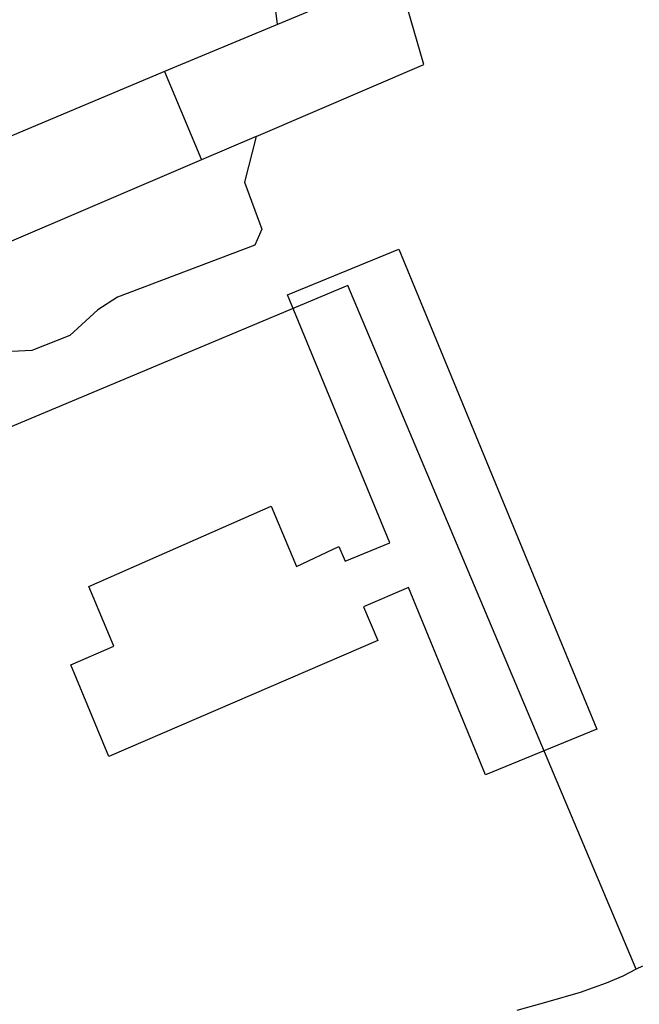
# Model space of a CAD drawing. Header units: millimetres. Extents: x 237058 to 239804, y 565701 to 567407.
# Tile 56 of 64: x 238180 to 238242, y 566619 to 566718. Entities that reach past the tile are written whole.
import ezdxf

# ---------------------------------------------------------------- set-up
doc = ezdxf.new("R2010")
doc.units = ezdxf.units.MM
doc.layers.add('T4675650', color=8, linetype='CONTINUOUS')

msp = doc.modelspace()

# ---------------------------------------------------------------- linework, layer by layer
at = {"layer": 'T4675650'}
for p, q in [((238205.984, 566717.537), (238202.81, 566742.697)), ((238218.086, 566722.612), (238205.984, 566717.537)), ((238220.675, 566713.529), (238218.086, 566722.612)), ((238205.984, 566717.537), (238194.656, 566712.819)), ((238203.86, 566706.312), (238220.675, 566713.529)), ((238194.656, 566712.819), (238145.404, 566692.162)), ((238194.656, 566712.819), (238198.372, 566703.954)), ((238203.86, 566706.312), (238198.372, 566703.954)), ((238203.86, 566706.312), (238202.687, 566701.721)), ((238198.372, 566703.954), (238177.125, 566694.878)), ((238202.687, 566701.721), (238204.406, 566697.006)), ((238204.406, 566697.006), (238203.71, 566695.38)), ((238203.71, 566695.38), (238189.916, 566690.154)), ((238206.982, 566690.391), (238218.17, 566694.967)), ((238206.982, 566690.391), (238218.17, 566694.967)), ((238218.17, 566694.967), (238238.046, 566646.769)), ((238218.17, 566694.967), (238238.046, 566646.769)), ((238213.042, 566691.341), (238149.014, 566664.466)), ((238213.042, 566691.341), (238149.014, 566664.466)), ((238241.989, 566622.671), (238213.042, 566691.341)), ((238241.989, 566622.671), (238213.042, 566691.341)), ((238217.277, 566665.482), (238206.982, 566690.391)), ((238217.277, 566665.482), (238206.982, 566690.391)), ((238189.916, 566690.154), (238187.949, 566688.874)), ((238187.949, 566688.874), (238185.142, 566686.319)), ((238185.142, 566686.319), (238181.342, 566684.817)), ((238181.342, 566684.817), (238178.663, 566684.661)), ((238187.046, 566661.082), (238205.338, 566669.153)), ((238187.046, 566661.082), (238205.338, 566669.153)), ((238205.338, 566669.153), (238207.91, 566663.103)), ((238205.338, 566669.153), (238207.91, 566663.103)), ((238207.91, 566663.103), (238212.131, 566665.101)), ((238207.91, 566663.103), (238212.131, 566665.101)), ((238212.131, 566665.101), (238212.774, 566663.624)), ((238212.131, 566665.101), (238212.774, 566663.624)), ((238212.774, 566663.624), (238217.277, 566665.482)), ((238212.774, 566663.624), (238217.277, 566665.482)), ((238189.548, 566655.101), (238187.046, 566661.082)), ((238189.548, 566655.101), (238187.046, 566661.082)), ((238219.136, 566660.979), (238214.633, 566659.05)), ((238219.136, 566660.979), (238214.633, 566659.05)), ((238226.858, 566642.192), (238219.136, 566660.979)), ((238226.858, 566642.192), (238219.136, 566660.979)), ((238214.633, 566659.05), (238216.062, 566655.673)), ((238214.633, 566659.05), (238216.062, 566655.673)), ((238185.257, 566653.243), (238189.548, 566655.101)), ((238185.257, 566653.243), (238189.548, 566655.101)), ((238216.062, 566655.673), (238189.046, 566644.026)), ((238216.062, 566655.673), (238189.046, 566644.026)), ((238189.046, 566644.026), (238185.257, 566653.243)), ((238189.046, 566644.026), (238185.257, 566653.243)), ((238238.046, 566646.769), (238226.858, 566642.192)), ((238238.046, 566646.769), (238226.858, 566642.192)), ((238241.989, 566622.671), (238240.653, 566621.958)), ((238241.989, 566622.671), (238240.653, 566621.958)), ((238242.622, 566622.957), (238241.989, 566622.671)), ((238242.622, 566622.957), (238241.989, 566622.671)), ((238238.964, 566621.244), (238236.36, 566620.312)), ((238238.964, 566621.244), (238236.36, 566620.312)), ((238240.653, 566621.958), (238238.964, 566621.244)), ((238240.653, 566621.958), (238238.964, 566621.244)), ((238236.36, 566620.312), (238233.121, 566619.377)), ((238236.36, 566620.312), (238233.121, 566619.377)), ((238233.121, 566619.377), (238230.023, 566618.514)), ((238233.121, 566619.377), (238230.023, 566618.514))]:
    msp.add_line(p, q, dxfattribs=at)

doc.saveas('drawing.dxf')
